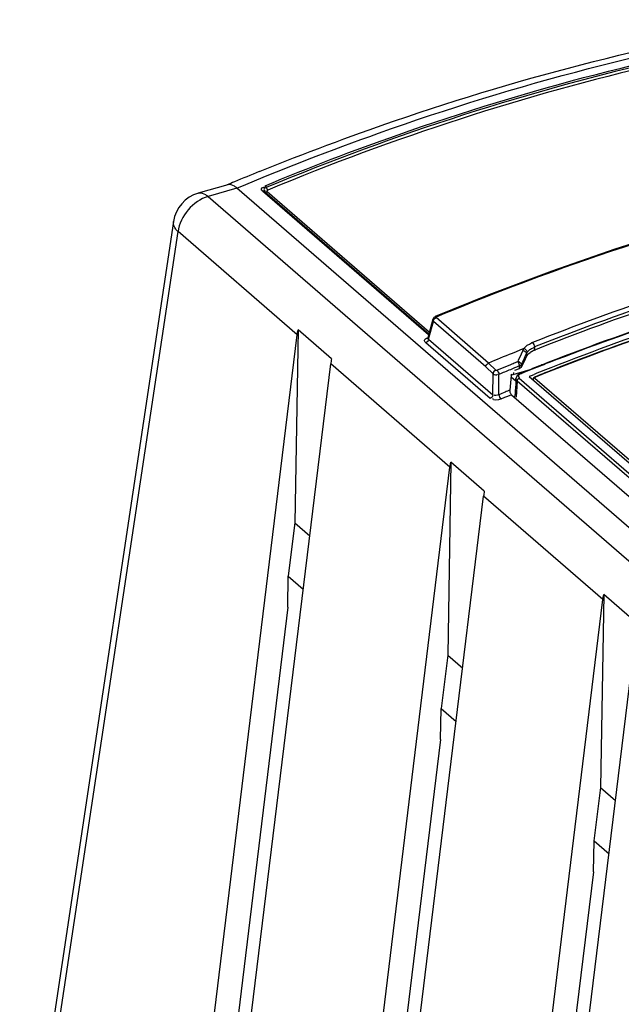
# Model space of a CAD drawing. Header units: inches. Extents: x 0 to 117, y 0 to 83.
# Tile 42 of 59: x 97.25 to 98.6, y 28.34 to 30.56. Entities that reach past the tile are written whole.
import ezdxf

# ---------------------------------------------------------------- set-up
doc = ezdxf.new("R2010")
doc.units = ezdxf.units.IN
doc.header["$LTSCALE"] = 6.431102
doc.header["$MEASUREMENT"] = 0
doc.layers.get('0').update_dxf_attribs({"linetype": 'CONTINUOUS'})

msp = doc.modelspace()

# ---------------------------------------------------------------- linework, layer by layer
at = {"color": 7, "linetype": 'CONTINUOUS'}
for p, q in [((97.7884, 30.2131), (97.7904, 30.2139)), ((97.7171, 30.1835), (97.6509, 30.1644)), ((97.738, 30.1758), (97.6728, 30.157)), ((104.203, 24.5769), (97.738, 30.1758)), ((98.1698, 29.8449), (97.7956, 30.169)), ((97.8001, 30.1686), (98.1706, 29.8477)), ((97.806, 30.1681), (98.1716, 29.8515)), ((97.6728, 30.157), (104.1378, 24.5581)), ((97.5949, 30.1005), (97.2483, 27.7971)), ((97.2585, 27.7745), (97.6051, 30.0778)), ((97.8736, 29.8453), (97.6051, 30.0778)), ((98.3057, 29.9351), (98.185, 29.8862)), ((98.1796, 29.8802), (98.168, 29.8383)), ((98.1696, 29.8356), (98.1806, 29.8755)), ((98.1796, 29.8802), (98.1796, 29.8802)), ((98.2989, 29.7732), (98.1806, 29.8755)), ((98.3049, 29.7814), (98.1866, 29.8839)), ((97.8757, 29.8564), (97.8687, 29.4215)), ((97.951, 29.7912), (97.8757, 29.8564)), ((97.5999, 27.5997), (97.8736, 29.8453)), ((98.3088, 29.7015), (98.1637, 29.8272)), ((98.1696, 29.8356), (98.3148, 29.7098)), ((98.3669, 29.8069), (98.358, 29.8033)), ((98.3757, 29.8105), (98.3669, 29.8069)), ((98.3824, 29.81), (98.3746, 29.7933)), ((98.3846, 29.8141), (98.3757, 29.8105)), ((98.3824, 29.81), (98.3835, 29.8123)), ((98.4008, 29.8068), (98.4059, 29.8096)), ((98.4087, 29.8178), (98.4088, 29.8108)), ((98.4088, 29.8108), (98.4111, 29.8117)), ((98.3049, 29.7814), (98.3212, 29.7657)), ((98.3656, 29.7829), (98.3687, 29.7842)), ((98.3687, 29.7842), (98.3707, 29.785)), ((98.372, 29.7878), (98.3707, 29.785)), ((98.3746, 29.7933), (98.372, 29.7878)), ((98.3805, 29.7809), (98.3818, 29.7836)), ((98.3818, 29.7836), (98.3843, 29.7891)), ((98.3843, 29.7891), (98.3893, 29.8)), ((98.3893, 29.8), (98.3905, 29.8027)), ((98.3905, 29.8027), (98.3906, 29.7964)), ((97.6756, 27.534), (97.9493, 29.7797)), ((98.218, 29.547), (97.9493, 29.7797)), ((98.2989, 29.7732), (98.3151, 29.7576)), ((98.3239, 29.7655), (98.3553, 29.7786)), ((98.3555, 29.7544), (98.3989, 29.767)), ((98.3612, 29.7561), (98.3617, 29.7604)), ((98.3646, 29.7654), (98.3748, 29.7696)), ((98.3729, 29.7743), (98.3747, 29.775)), ((98.3748, 29.7696), (98.3747, 29.775)), ((98.3774, 29.7586), (98.3809, 29.76)), ((98.3814, 29.759), (98.379, 29.758)), ((98.3793, 29.7781), (98.3805, 29.7809)), ((98.3794, 29.7733), (98.3793, 29.7781)), ((98.3809, 29.76), (98.3841, 29.7612)), ((98.3845, 29.7602), (98.3814, 29.759)), ((98.3841, 29.7612), (98.3918, 29.7644)), ((98.3922, 29.7633), (98.3845, 29.7602)), ((98.3918, 29.7644), (98.397, 29.7664)), ((98.3972, 29.7653), (98.3922, 29.7633)), ((98.397, 29.7664), (98.3989, 29.7672)), ((98.403, 29.7676), (98.3972, 29.7653)), ((98.3989, 29.7672), (98.4028, 29.7687)), ((98.4094, 29.7701), (98.403, 29.7676)), ((98.4223, 29.7764), (98.4246, 29.7773)), ((98.4485, 29.7657), (98.4456, 29.7646)), ((98.3148, 29.7098), (98.3151, 29.7576)), ((98.3282, 29.7101), (98.3285, 29.7559)), ((98.3558, 29.7535), (98.3533, 29.7206)), ((98.3666, 29.7407), (98.357, 29.749)), ((98.3665, 29.7419), (98.3668, 29.7465)), ((98.3666, 29.7407), (98.3665, 29.7419)), ((98.367, 29.748), (98.3668, 29.7464)), ((98.3668, 29.7465), (98.3668, 29.7464)), ((98.3679, 29.7507), (98.367, 29.748)), ((98.3694, 29.741), (98.3674, 29.7045)), ((98.368, 29.7426), (98.3694, 29.741)), ((99.6423, 28.6386), (98.3694, 29.741)), ((98.3745, 29.7572), (98.3718, 29.7553)), ((98.3733, 29.7502), (98.3744, 29.7498)), ((98.3739, 29.7472), (99.6468, 28.6448)), ((98.3744, 29.7498), (98.3756, 29.7496)), ((98.3773, 29.7586), (98.3745, 29.7572)), ((98.379, 29.758), (98.377, 29.7571)), ((98.3967, 29.7517), (98.3997, 29.7529)), ((98.3968, 29.7516), (99.662, 28.6559)), ((98.3997, 29.7529), (98.4018, 29.7538)), ((98.4018, 29.7538), (98.4076, 29.7561)), ((99.6624, 28.6619), (98.4094, 29.7469)), ((98.3567, 29.7102), (98.3514, 29.708)), ((98.3566, 29.7102), (99.6224, 28.614)), ((98.3645, 29.7047), (98.3648, 29.7109)), ((97.9443, 27.3013), (98.218, 29.547)), ((98.2202, 29.5581), (98.2132, 29.1232)), ((98.2955, 29.4928), (98.2202, 29.5581)), ((98.0201, 27.2357), (98.2938, 29.4813)), ((98.5625, 29.2486), (98.2938, 29.4813)), ((97.8687, 29.4215), (97.8537, 29.3017)), ((97.8687, 29.4215), (97.9022, 29.3925)), ((97.8524, 29.2313), (97.8537, 29.3016)), ((97.8537, 29.3016), (97.8875, 29.2723)), ((98.2888, 27.003), (98.5625, 29.2486)), ((98.5647, 29.2597), (98.5576, 28.8249)), ((98.64, 29.1945), (98.5647, 29.2597)), ((97.8524, 29.2313), (97.6545, 27.6053)), ((98.3646, 26.9374), (98.6383, 29.183)), ((98.2132, 29.1232), (98.1981, 29.0033)), ((98.2132, 29.1232), (98.2467, 29.0942)), ((98.1968, 28.933), (98.1982, 29.0033)), ((98.1982, 29.0033), (98.232, 28.974)), ((98.1969, 28.933), (97.999, 27.3069)), ((98.5576, 28.8249), (98.5426, 28.705)), ((98.5576, 28.8249), (98.5911, 28.7959)), ((98.5413, 28.6347), (98.5427, 28.7049)), ((98.5427, 28.7049), (98.5765, 28.6757)), ((98.5414, 28.6346), (98.3435, 27.0086))]:
    msp.add_line(p, q, dxfattribs=at)
for points in [[(97.8012, 30.1812), (97.8016, 30.1809), (97.8019, 30.1805), (97.8022, 30.1801), (97.8025, 30.1797), (97.8028, 30.1792), (97.8031, 30.1787), (97.8034, 30.1781), (97.8037, 30.1776), (97.8043, 30.1762)], [(97.7956, 30.169), (97.7962, 30.1692), (97.7967, 30.1693), (97.7972, 30.1694), (97.7978, 30.1694), (97.7983, 30.1694), (97.7988, 30.1693), (97.7992, 30.1691), (97.7997, 30.1689)], [(97.7997, 30.1689), (97.8006, 30.1683), (97.8011, 30.168), (97.8018, 30.1678), (97.8024, 30.1676), (97.8031, 30.1676), (97.8038, 30.1676), (97.8045, 30.1677), (97.8053, 30.1679), (97.806, 30.1681)], [(97.8043, 30.1762), (97.8046, 30.1755), (97.805, 30.1747), (97.8054, 30.174), (97.8058, 30.1734), (97.8063, 30.1728), (97.8067, 30.1723), (97.8071, 30.1718), (97.8075, 30.1714)], [(97.8075, 30.1714), (97.8069, 30.1711), (97.8064, 30.1708), (97.806, 30.1704), (97.8057, 30.17), (97.8055, 30.1696), (97.8054, 30.1692), (97.8055, 30.1688), (97.8057, 30.1685), (97.806, 30.1681)], [(98.8751, 30.1247), (98.7325, 30.0835), (98.59, 30.0382), (98.4477, 29.9887), (98.3057, 29.9351)], [(98.185, 29.8862), (98.1845, 29.886), (98.1832, 29.8852), (98.1819, 29.8841), (98.1808, 29.8828), (98.18, 29.8812), (98.1796, 29.8802)], [(98.185, 29.8862), (98.1853, 29.8863), (98.1857, 29.8863), (98.1862, 29.8861), (98.1867, 29.8858), (98.1872, 29.8854)], [(98.1866, 29.8839), (98.1864, 29.8841), (98.1863, 29.8842), (98.1863, 29.8844), (98.1863, 29.8846), (98.1863, 29.8848), (98.1865, 29.885), (98.1868, 29.8852), (98.1872, 29.8855), (98.1878, 29.8858)], [(98.3835, 29.8123), (98.3838, 29.8127), (98.384, 29.8132), (98.3843, 29.8136), (98.3846, 29.8141)], [(98.3905, 29.8027), (98.3907, 29.8031), (98.3909, 29.8035), (98.3911, 29.8039), (98.3913, 29.8042), (98.3915, 29.8046), (98.3917, 29.805), (98.392, 29.8054), (98.3922, 29.8058), (98.3924, 29.8061)], [(98.3212, 29.7657), (98.3214, 29.7656), (98.3217, 29.7655), (98.3219, 29.7654), (98.3222, 29.7653), (98.3226, 29.7653), (98.3229, 29.7653), (98.3233, 29.7653), (98.3236, 29.7654), (98.3239, 29.7655)], [(98.3747, 29.775), (98.3754, 29.7753), (98.3761, 29.7756), (98.3767, 29.7759), (98.3773, 29.7762), (98.3778, 29.7765), (98.3783, 29.7769), (98.3787, 29.7773), (98.379, 29.7777), (98.3793, 29.7781)], [(98.3794, 29.7733), (98.3791, 29.7728), (98.3788, 29.7723), (98.3784, 29.7719), (98.3779, 29.7714), (98.3774, 29.771), (98.3768, 29.7706), (98.3762, 29.7703), (98.3755, 29.7699), (98.3748, 29.7696)], [(98.3718, 29.7553), (98.3696, 29.7532), (98.3679, 29.7507)], [(98.3739, 29.7472), (98.3732, 29.7468), (98.3724, 29.7464), (98.3717, 29.7458), (98.3711, 29.7452), (98.3706, 29.7444), (98.3701, 29.7436), (98.3697, 29.7428), (98.3695, 29.7419), (98.3694, 29.741)], [(98.3774, 29.7586), (98.3776, 29.7586), (98.3781, 29.7586), (98.3785, 29.7584), (98.379, 29.758)], [(98.4098, 29.7504), (98.4086, 29.7498), (98.4075, 29.749), (98.4065, 29.748), (98.4058, 29.7469), (98.4054, 29.7456), (98.4054, 29.7446)], [(98.4094, 29.7469), (98.4092, 29.7473), (98.409, 29.7476), (98.4089, 29.748), (98.409, 29.7483), (98.4091, 29.7487), (98.4094, 29.749), (98.4098, 29.7494), (98.4103, 29.7497), (98.4109, 29.75)]]:
    msp.add_lwpolyline(points, dxfattribs=at)
for centre, radius, start, end in [((100.094, 24.5374), 6.1261, 112.10841, 112.67596), ((100.1056, 24.5096), 6.1563, 112.67563, 112.84316), ((97.6727, 30.0888), 0.0787, 106.0311, 171.4461), ((100.5341, 24.465), 5.7702, 108.5524, 111.66321), ((100.5108, 24.5314), 5.689, 108.2933, 111.6847), ((100.515, 24.5176), 5.6968, 108.6243, 111.6736), ((100.5334, 24.456), 5.7105, 108.4679, 111.6443), ((100.557, 24.3403), 5.8402, 108.17, 111.26791), ((100.6463, 24.1042), 6.0915, 108.42502, 111.22116), ((100.5395, 24.4446), 5.7165, 108.4885, 111.8612), ((100.5362, 24.4516), 5.7096, 108.7198, 111.4483), ((98.4264, 29.7706), 0.0613, 111.4387, 113.4513), ((100.6099, 24.2664), 5.9774, 112.13141, 112.68215), ((98.4214, 29.7738), 0.0389, 122.056, 126.1207), ((98.429, 29.7599), 0.0548, 111.6683, 114.9502), ((98.411, 29.7899), 0.0263, 95.0571, 99.6301), ((97.3254, 32.2593), 2.686, 292.6668, 292.786), ((100.4828, 24.5163), 5.6481, 111.1878, 111.5364), ((100.6078, 24.206), 5.9838, 111.25566, 111.39934), ((100.6078, 24.3214), 5.8932, 112.48355, 112.75379), ((100.6006, 24.3388), 5.8743, 112.28616, 112.48351), ((97.5872, 31.6323), 2.0066, 292.5068, 292.6668), ((100.6138, 24.1908), 6.0002, 111.4231, 111.62335), ((100.5815, 24.3317), 5.8438, 111.63259, 111.8389), ((100.5812, 24.3347), 5.8348, 111.47008, 111.84818), ((99.0369, 28.0499), 1.8051, 112.638, 113.1181), ((100.5921, 24.3237), 5.8429, 112.53025, 112.64875), ((98.6475, 28.9751), 0.7904, 112.6167, 113.4505), ((99.3521, 27.2869), 2.6197, 112.4557, 112.6423)]:
    msp.add_arc(centre, radius, start, end, dxfattribs=at)
for centre, major_axis, ratio, start_param, end_param in [((97.9776, 29.8247), (0.0236, 0.0832), 0.213614, -4.237612, -4.080521), ((98.6927, 25.3765), (1.3177, 6.1305), 0.265913, 0.824373, 0.829795), ((98.366, 29.7555), (0.00757, 0.00907), 0.758625, -4.260031, -3.956093), ((98.3618, 29.3014), (0.0097, 0.48), 0.020868, 6.69843, 6.831905), ((98.3221, 29.5264), (0.0236, 0.0832), 0.213614, -4.237612, -4.080521)]:
    msp.add_ellipse(centre, major_axis=major_axis, ratio=ratio, start_param=start_param, end_param=end_param, dxfattribs=at)
for points, knots in [([(97.738, 30.1758), (97.8432, 30.2201), (98.2569, 30.381), (98.6894, 30.495), (99.0149, 30.5469)], [0, 0, 0, 0, 0.257219, 1, 1, 1, 1]), ([(97.7904, 30.2139), (97.8902, 30.2544), (98.283, 30.4019), (98.6922, 30.5068), (99.0002, 30.5555)], [0, 0, 0, 0, 0.256713, 1, 1, 1, 1]), ([(97.8012, 30.1812), (97.9001, 30.2223), (98.29, 30.372), (98.6968, 30.4786), (99.0034, 30.5282)], [0, 0, 0, 0, 0.256419, 1, 1, 1, 1]), ([(99.0055, 30.5239), (98.905, 30.5076), (98.4951, 30.428), (98.0954, 30.2981), (97.8039, 30.177)], [0, 0, 0, 0, 0.243845, 1, 1, 1, 1]), ([(98.9785, 30.5131), (98.8806, 30.4966), (98.4812, 30.4169), (98.0917, 30.2895), (97.8075, 30.1714)], [0, 0, 0, 0, 0.244015, 1, 1, 1, 1]), ([(98.1878, 29.8858), (98.2893, 29.9282), (98.6896, 30.0826), (99.1077, 30.1919), (99.4226, 30.2423)], [0, 0, 0, 0, 0.256515, 1, 1, 1, 1]), ([(97.738, 30.1758), (97.7362, 30.1773), (97.7304, 30.1819), (97.7221, 30.185), (97.7171, 30.1835)], [0, 0, 0, 0, 0.312005, 1, 1, 1, 1]), ([(97.651, 30.1644), (97.6562, 30.1659), (97.6649, 30.1632), (97.671, 30.1585), (97.6728, 30.157)], [0, 0, 0, 0, 0.696826, 1, 1, 1, 1]), ([(97.7956, 30.169), (97.794, 30.1703), (97.7905, 30.1762), (97.7978, 30.1782), (97.8006, 30.1782)], [0, 0, 0, 0, 0.423033, 1, 1, 1, 1]), ([(97.8039, 30.177), (97.802, 30.1762), (97.7967, 30.1749), (97.8, 30.1707), (97.8013, 30.1706)], [0, 0, 0, 0, 0.614366, 1, 1, 1, 1]), ([(97.6051, 30.0778), (97.6033, 30.0795), (97.5976, 30.0856), (97.594, 30.0946), (97.5949, 30.1005)], [0, 0, 0, 0, 0.295899, 1, 1, 1, 1]), ([(98.1806, 29.8755), (98.1802, 29.8762), (98.1796, 29.8777), (98.1797, 29.8793), (98.1799, 29.8801)], [0, 0, 0, 0, 0.500212, 1, 1, 1, 1]), ([(98.1637, 29.8272), (98.1619, 29.8288), (98.1576, 29.8342), (98.1644, 29.8376), (98.1671, 29.8378)], [0, 0, 0, 0, 0.46194, 1, 1, 1, 1]), ([(98.1696, 29.8356), (98.169, 29.8358), (98.168, 29.8364), (98.1674, 29.8375), (98.1674, 29.838)], [0, 0, 0, 0, 0.529908, 1, 1, 1, 1]), ([(98.3882, 29.8123), (98.3877, 29.8127), (98.3865, 29.8135), (98.3852, 29.814), (98.3846, 29.8141)], [0, 0, 0, 0, 0.525616, 1, 1, 1, 1]), ([(98.3924, 29.8061), (98.3924, 29.8073), (98.3911, 29.8097), (98.3893, 29.8115), (98.3882, 29.8123)], [0, 0, 0, 0, 0.457106, 1, 1, 1, 1]), ([(98.3924, 29.8061), (98.3932, 29.8072), (98.3948, 29.8093), (98.3968, 29.8112), (98.3979, 29.812)], [0, 0, 0, 0, 0.4801, 1, 1, 1, 1]), ([(98.3979, 29.812), (98.399, 29.8129), (98.4018, 29.8146), (98.4049, 29.8155), (98.4066, 29.8158)], [0, 0, 0, 0, 0.459798, 1, 1, 1, 1]), ([(98.3709, 29.7855), (98.3724, 29.7851), (98.3752, 29.7838), (98.3776, 29.7817), (98.3784, 29.7805)], [0, 0, 0, 0, 0.492955, 1, 1, 1, 1]), ([(98.3784, 29.7805), (98.3787, 29.7801), (98.3791, 29.7794), (98.3793, 29.7785), (98.3793, 29.7781)], [0, 0, 0, 0, 0.52329, 1, 1, 1, 1]), ([(98.3668, 29.7464), (98.3668, 29.7457), (98.367, 29.7444), (98.3676, 29.7432), (98.368, 29.7426)], [0, 0, 0, 0, 0.486796, 1, 1, 1, 1]), ([(98.3724, 29.7536), (98.372, 29.7531), (98.3711, 29.7515), (98.3726, 29.7505), (98.3733, 29.7502)], [0, 0, 0, 0, 0.482792, 1, 1, 1, 1]), ([(98.377, 29.7571), (98.3761, 29.7566), (98.3745, 29.7556), (98.373, 29.7543), (98.3724, 29.7536)], [0, 0, 0, 0, 0.536117, 1, 1, 1, 1]), ([(98.4109, 29.75), (98.4107, 29.7502), (98.4104, 29.7504), (98.41, 29.7505), (98.4098, 29.7504)], [0, 0, 0, 0, 0.597625, 1, 1, 1, 1]), ([(98.3541, 29.7152), (98.3538, 29.7161), (98.3534, 29.7179), (98.3532, 29.7197), (98.3533, 29.7206)], [0, 0, 0, 0, 0.528318, 1, 1, 1, 1]), ([(98.3566, 29.7102), (98.356, 29.7107), (98.355, 29.7124), (98.3544, 29.7141), (98.3541, 29.7152)], [0, 0, 0, 0, 0.435528, 1, 1, 1, 1])]:
    msp.add_open_spline(points, degree=3, knots=knots, dxfattribs=at)
for points in [[(97.6728, 30.157), (97.6394, 30.1473), (97.6093, 30.1122), (97.6051, 30.0778)], [(98.1806, 29.8755), (98.1807, 29.879), (98.1834, 29.8826), (98.1866, 29.8839)], [(97.8736, 29.8453), (97.874, 29.849), (97.8748, 29.8528), (97.8757, 29.8564)], [(98.1696, 29.8356), (98.1695, 29.8322), (98.1669, 29.8283), (98.1637, 29.8272)], [(98.3846, 29.8141), (98.3887, 29.82), (98.3954, 29.824), (98.402, 29.8269)], [(98.404, 29.8277), (98.4068, 29.8253), (98.4082, 29.8214), (98.4087, 29.8178)], [(98.3824, 29.81), (98.386, 29.8096), (98.3903, 29.8063), (98.3905, 29.8027)], [(98.3906, 29.7964), (98.3923, 29.8), (98.3953, 29.8029), (98.3985, 29.8052)], [(98.2989, 29.7732), (98.299, 29.7766), (98.3017, 29.7801), (98.3049, 29.7814)], [(98.3707, 29.785), (98.3723, 29.7818), (98.3743, 29.7786), (98.3747, 29.775)], [(98.3212, 29.7657), (98.3181, 29.7644), (98.3153, 29.761), (98.3151, 29.7576)], [(98.3239, 29.7655), (98.3265, 29.7631), (98.328, 29.7594), (98.3285, 29.7559)], [(98.3151, 29.7576), (98.3177, 29.7553), (98.3233, 29.7537), (98.3255, 29.7565)], [(98.3148, 29.7098), (98.3147, 29.7064), (98.312, 29.7028), (98.3088, 29.7015)], [(98.3329, 29.7003), (98.3273, 29.6979), (98.3133, 29.6957), (98.3148, 29.7016)], [(98.3282, 29.7101), (98.3252, 29.7085), (98.3173, 29.7068), (98.3179, 29.7101)], [(98.3282, 29.7101), (98.3287, 29.7065), (98.3303, 29.7027), (98.333, 29.7003)], [(98.218, 29.547), (98.2185, 29.5507), (98.2192, 29.5544), (98.2202, 29.5581)], [(98.5625, 29.2486), (98.563, 29.2524), (98.5637, 29.2561), (98.5647, 29.2597)]]:
    msp.add_open_spline(points, degree=3, dxfattribs=at)

doc.saveas('drawing.dxf')
